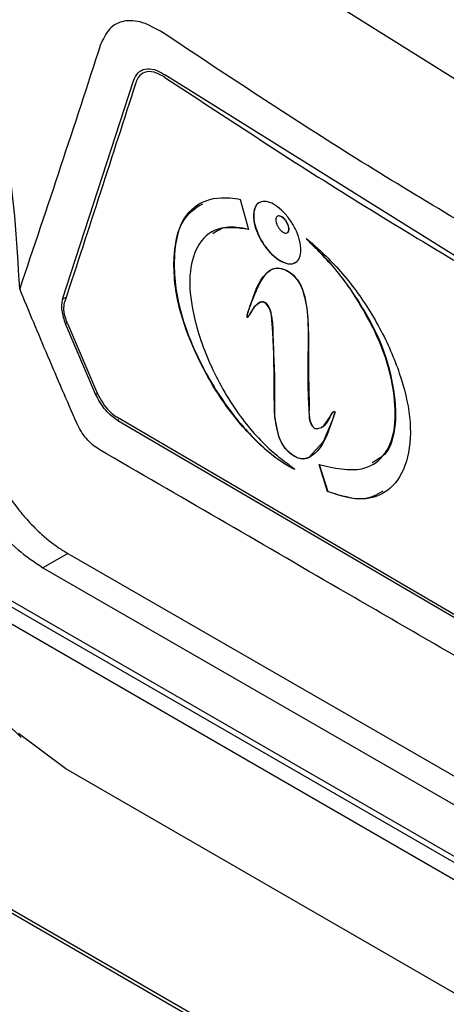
# Model space of a CAD drawing. Extents: x 106 to 315, y 19 to 260.
# Tile 116 of 132: x 256.43 to 259.9, y 202.96 to 210.97. Entities that reach past the tile are written whole.
import ezdxf

# ---------------------------------------------------------------- set-up
doc = ezdxf.new("R2010")
doc.units = 0
doc.layers.get('0').update_dxf_attribs({"linetype": 'CONTINUOUS'})

msp = doc.modelspace()

# ---------------------------------------------------------------- linework, layer by layer
at = {"color": 7, "linetype": 'CONTINUOUS'}
for p, q in [((257.5659, 211.9978), (260.5017, 210.1565)), ((256.7808, 208.6957), (257.3578, 210.4736)), ((257.4317, 210.5336), (257.4316, 210.5335)), ((260.6348, 208.635), (257.6124, 210.5222)), ((258.226, 209.5082), (258.2937, 209.2646)), ((258.5293, 209.3716), (258.5273, 209.3704)), ((257.9948, 209.243), (257.9926, 209.2418)), ((258.6076, 209.2372), (258.6096, 209.2384)), ((258.3798, 208.6676), (258.3778, 208.6664)), ((257.0496, 207.9247), (256.8045, 208.4958)), ((256.8208, 208.4982), (257.066, 207.9271)), ((260.9312, 205.5643), (257.2276, 207.7336)), ((257.2293, 207.7097), (260.934, 205.541)), ((258.8872, 207.6529), (258.8892, 207.6541)), ((258.9356, 207.1316), (258.8658, 207.3502)), ((258.8679, 207.3514), (258.9376, 207.1328)), ((259.3035, 207.3518), (259.3056, 207.353)), ((258.9376, 207.1328), (258.9356, 207.1316)), ((256.8231, 206.6278), (256.621, 206.5115)), ((256.8231, 206.6278), (264.6345, 202.1184)), ((260.5198, 203.841), (255.8327, 206.5469)), ((255.8203, 206.5065), (260.5191, 203.7939)), ((256.621, 206.5115), (260.5267, 204.2568)), ((261.7368, 200.5973), (253.0494, 205.6123)), ((253.063, 205.6378), (261.7503, 200.6227)), ((256.8066, 204.8737), (256.422, 205.1633)), ((261.7399, 202.0257), (256.8066, 204.8737))]:
    msp.add_line(p, q, dxfattribs=at)
at = {"color": 8, "linetype": 'CONTINUOUS'}
for p, q in [((257.6134, 210.5009), (257.6133, 210.5009)), ((256.7808, 208.6957), (256.8107, 208.713)), ((256.8189, 208.504), (256.8045, 208.4958)), ((257.0496, 207.9247), (257.0636, 207.9327)), ((257.237, 207.7142), (257.2293, 207.7097))]:
    msp.add_line(p, q, dxfattribs=at)
at = {"color": 7, "linetype": 'CONTINUOUS', "flags": 128}
for points in [[(258.8856, 207.6557), (258.9017, 207.6637), (258.9538, 207.7364), (258.9768, 207.776), (258.986, 207.7814), (258.9889, 207.7818), (258.9905, 207.7815), (258.9911, 207.7813), (258.9917, 207.7808), (258.9921, 207.7804), (258.9924, 207.7799), (258.9927, 207.7792), (258.993, 207.778), (258.9928, 207.7742), (258.9895, 207.7617), (258.9744, 207.7137), (258.9005, 207.5348), (258.7819, 207.4069), (258.7359, 207.3949), (258.6882, 207.4043), (258.635, 207.4371), (258.5907, 207.4821), (258.5629, 207.5235), (258.5395, 207.5778), (258.5057, 207.7373), (258.5065, 208.0759), (258.4915, 208.4246), (258.4788, 208.563), (258.4709, 208.5984), (258.4597, 208.6264), (258.4477, 208.6462), (258.4374, 208.6582), (258.4261, 208.6668), (258.4113, 208.6725), (258.3902, 208.6718), (258.3378, 208.6331), (258.3101, 208.5901), (258.2958, 208.5642), (258.2892, 208.5531), (258.2858, 208.5485), (258.2841, 208.5467), (258.2832, 208.5462), (258.2829, 208.5461), (258.2829, 208.5461)], [(260.5174, 203.6529), (258.1562, 205.0161), (255.7952, 206.379)]]:
    msp.add_lwpolyline(points, dxfattribs=at)
at = {"color": 7, "linetype": 'CONTINUOUS'}
for points, knots in [([(253.5391, 211.5366), (253.6701, 211.1663), (253.9119, 210.4827), (254.232, 209.5535), (254.4853, 208.8108), (254.6845, 208.2206), (254.8418, 207.7547), (254.9724, 207.3581), (255.1122, 206.9793), (255.3246, 206.4834), (255.7058, 205.8287), (256.1821, 205.3782), (256.443, 205.1313)], [0, 0, 0, 0, 0.1582186, 0.2920689, 0.3996254, 0.4794098, 0.5462134, 0.6035852, 0.6623099, 0.7260013, 0.8498697, 1, 1, 1, 1]), ([(256.4323, 208.7805), (256.4093, 209.1758), (256.3631, 209.9667), (256.1241, 210.7103), (256.0045, 211.0822)], [0, 0, 0, 0, 0.499827, 1, 1, 1, 1]), ([(257.598, 210.8639), (257.5412, 210.8962), (257.4277, 210.9607), (257.2768, 210.9691), (257.1557, 210.9093), (257.1118, 210.8147), (257.0899, 210.7674)], [0, 0, 0, 0, 0.250223, 0.500089, 0.749862, 1, 1, 1, 1]), ([(260.6113, 208.9714), (260.0934, 209.2784), (259.0574, 209.8925), (258.0845, 210.5401), (257.598, 210.8639)], [0, 0, 0, 0, 0.500004, 1, 1, 1, 1]), ([(257.0899, 210.7674), (256.9822, 210.4373), (256.7667, 209.7771), (256.5438, 209.1127), (256.4323, 208.7805)], [0, 0, 0, 0, 0.499984, 1, 1, 1, 1]), ([(257.3578, 210.4736), (257.3685, 210.4976), (257.3896, 210.5449), (257.4507, 210.5746), (257.5267, 210.5713), (257.5836, 210.5387), (257.6124, 210.5222)], [0, 0, 0, 0, 0.2530974, 0.5000754, 0.7468907, 1, 1, 1, 1]), ([(257.6133, 210.5009), (257.5831, 210.5179), (257.5224, 210.5518), (257.4462, 210.5485), (257.3981, 210.511), (257.3819, 210.4712), (257.3756, 210.4556)], [0, 0, 0, 0, 0.282763, 0.566547, 0.828716, 1, 1, 1, 1]), ([(257.6133, 210.5009), (258.1023, 210.1789), (259.081, 209.5345), (260.1177, 208.921), (260.6364, 208.6141)], [0, 0, 0, 0, 0.499716, 1, 1, 1, 1]), ([(257.3756, 210.4556), (257.2805, 210.1599), (257.0904, 209.5687), (256.8964, 208.975), (256.7994, 208.6781)], [0, 0, 0, 0, 0.499997, 1, 1, 1, 1]), ([(258.2937, 209.2646), (258.2064, 209.276), (258.0309, 209.2988), (257.8677, 209.147), (257.8017, 208.9014), (257.8326, 208.5699), (257.9628, 208.1744), (258.1868, 207.7708), (258.4217, 207.5063), (258.5779, 207.3806), (258.641, 207.3361), (258.663, 207.3173), (258.665, 207.3154), (258.6656, 207.3144), (258.6658, 207.3141), (258.6658, 207.3139), (258.6658, 207.3138), (258.6657, 207.3136), (258.6653, 207.3134), (258.663, 207.3138), (258.6531, 207.3179), (258.6124, 207.3394), (258.4889, 207.4168), (258.2824, 207.6024), (258.0421, 207.9102), (257.8513, 208.2641), (257.7007, 208.6736), (257.6703, 209.0437), (257.7365, 209.3341), (257.8921, 209.4989), (258.0727, 209.5337), (258.1973, 209.513), (258.226, 209.5082)], [0, 0, 0, 0, 0.062345, 0.125303, 0.178813, 0.232255, 0.300715, 0.368764, 0.427598, 0.452831, 0.465423, 0.46621, 0.466606, 0.466672, 0.46671, 0.466742, 0.466773, 0.466814, 0.466888, 0.467142, 0.468358, 0.473194, 0.492537, 0.544304, 0.600313, 0.659709, 0.716564, 0.796273, 0.853649, 0.910857, 0.979413, 1, 1, 1, 1]), ([(257.9177, 209.4706), (257.8619, 209.4356), (257.7388, 209.3584), (257.6715, 209.047), (257.7099, 208.6181), (257.9087, 208.1332), (258.1658, 207.7397), (258.3935, 207.5011), (258.5397, 207.3877), (258.612, 207.3427), (258.6452, 207.324), (258.6596, 207.3172), (258.6642, 207.3153), (258.6665, 207.3147), (258.6673, 207.3146), (258.6677, 207.3147), (258.6677, 207.3148), (258.6678, 207.3148)], [0, 0, 0, 0, 0.122891, 0.271093, 0.450524, 0.625769, 0.778507, 0.893402, 0.950343, 0.978648, 0.992797, 0.996295, 0.998779, 0.999301, 0.999761, 0.999992, 1, 1, 1, 1]), ([(258.7179, 209.1163), (258.7176, 209.0925), (258.717, 209.0449), (258.6884, 208.999), (258.6427, 208.9792), (258.5833, 208.9888), (258.5175, 209.0266), (258.4527, 209.088), (258.3964, 209.1662), (258.3548, 209.2523), (258.3323, 209.3369), (258.3315, 209.4104), (258.3526, 209.4645), (258.3932, 209.493), (258.4487, 209.4924), (258.5129, 209.4628), (258.5783, 209.4078), (258.6378, 209.3338), (258.6845, 209.2495), (258.7108, 209.1739), (258.7159, 209.1323), (258.7179, 209.1163)], [0, 0, 0, 0, 0.053993, 0.107983, 0.162008, 0.215935, 0.269665, 0.323198, 0.376609, 0.430014, 0.483522, 0.537202, 0.59106, 0.645041, 0.699028, 0.752886, 0.806523, 0.859952, 0.913288, 0.966701, 1, 1, 1, 1]), ([(258.3811, 209.4822), (258.381, 209.4822), (258.3643, 209.4788), (258.3455, 209.4461), (258.3309, 209.3865), (258.3404, 209.3065), (258.3708, 209.2199), (258.419, 209.1353), (258.4794, 209.0629), (258.5455, 209.0097), (258.6083, 208.9842), (258.6531, 208.9808), (258.6692, 208.9948), (258.6729, 208.9981)], [0, 0, 0, 0, 0.000489, 0.108345, 0.216377, 0.324312, 0.431957, 0.539226, 0.646186, 0.753007, 0.859918, 0.967134, 1, 1, 1, 1]), ([(258.62, 209.2707), (258.6199, 209.2642), (258.6197, 209.2511), (258.6118, 209.2386), (258.5994, 209.2331), (258.5832, 209.2358), (258.5652, 209.2462), (258.5476, 209.263), (258.5322, 209.2844), (258.5208, 209.3079), (258.5146, 209.331), (258.5144, 209.3511), (258.5201, 209.3659), (258.5312, 209.3737), (258.5464, 209.3735), (258.5639, 209.3654), (258.5819, 209.3504), (258.5982, 209.3302), (258.6109, 209.3071), (258.6181, 209.2864), (258.6194, 209.275), (258.62, 209.2707)], [0, 0, 0, 0, 0.053975, 0.107947, 0.161962, 0.215906, 0.269664, 0.323212, 0.376616, 0.429997, 0.483485, 0.537165, 0.591048, 0.64505, 0.699033, 0.752873, 0.806497, 0.859929, 0.91329, 0.966713, 1, 1, 1, 1]), ([(258.622, 209.2718), (258.6209, 209.2791), (258.6188, 209.2935), (258.6084, 209.3175), (258.5941, 209.3397), (258.577, 209.3582), (258.5591, 209.3705), (258.5421, 209.376), (258.5336, 209.373), (258.5293, 209.3716)], [0, 0, 0, 0, 0.143328, 0.286714, 0.429642, 0.572153, 0.714608, 0.857387, 1, 1, 1, 1]), ([(258.0014, 209.2308), (258.0354, 209.2525), (258.1151, 209.3035), (258.2299, 209.2795), (258.2957, 209.2658)], [0, 0, 0, 0, 0.4261399, 1, 1, 1, 1]), ([(258.6091, 209.2392), (258.6117, 209.2408), (258.6182, 209.2446), (258.6222, 209.2569), (258.622, 209.2677), (258.622, 209.2718)], [0, 0, 0, 0, 0.297859, 0.728012, 1, 1, 1, 1]), ([(258.8658, 207.3502), (258.9896, 207.3234), (259.1981, 207.2784), (259.3999, 207.4036), (259.4906, 207.6135), (259.4876, 207.9122), (259.4119, 208.2465), (259.239, 208.6017), (259.0588, 208.88), (258.9027, 209.0461), (258.8245, 209.125), (258.7856, 209.1646), (258.7682, 209.1822), (258.762, 209.1895), (258.7611, 209.1906), (258.7609, 209.191), (258.7608, 209.1912), (258.7608, 209.1913), (258.7609, 209.1914), (258.7609, 209.1914), (258.761, 209.1915), (258.7616, 209.1913), (258.7639, 209.1897), (258.773, 209.1826), (258.8094, 209.1514), (258.9358, 209.0391), (259.1439, 208.8147), (259.3706, 208.4611), (259.5324, 208.0891), (259.6209, 207.7181), (259.6018, 207.3949), (259.4871, 207.1684), (259.3265, 207.0774), (259.1441, 207.0645), (259.0181, 207.1051), (258.9356, 207.1316)], [0, 0, 0, 0, 0.081611, 0.137532, 0.193524, 0.247977, 0.308715, 0.359206, 0.417004, 0.445845, 0.460196, 0.467371, 0.47096, 0.471409, 0.471522, 0.471578, 0.4716, 0.471615, 0.471629, 0.471642, 0.471666, 0.471731, 0.472006, 0.473096, 0.477445, 0.494835, 0.552729, 0.61081, 0.669426, 0.729303, 0.79545, 0.863156, 0.91944, 0.947273, 1, 1, 1, 1]), ([(258.769, 209.185), (258.7755, 209.1783), (258.8078, 209.1445), (258.9393, 209.0156), (259.1503, 208.7537), (259.3722, 208.3661), (259.4779, 207.9916), (259.4998, 207.665), (259.4363, 207.4402), (259.3336, 207.3852), (259.2977, 207.366)], [0, 0, 0, 0, 0.011626, 0.058101, 0.232574, 0.405844, 0.569908, 0.733037, 0.906762, 1, 1, 1, 1]), ([(258.2829, 208.5461), (258.2829, 208.5461), (258.2827, 208.5462), (258.2825, 208.5463), (258.2822, 208.5465), (258.282, 208.5469), (258.2816, 208.5478), (258.281, 208.5509), (258.2809, 208.5617), (258.283, 208.5788), (258.2969, 208.6159), (258.3419, 208.7489), (258.3963, 208.8981), (258.5096, 208.9534), (258.5654, 208.9469), (258.6178, 208.923), (258.6622, 208.8862), (258.6982, 208.8407), (258.7298, 208.7802), (258.7731, 208.6308), (258.7822, 208.3328), (258.7676, 208.0356), (258.7842, 207.7918), (258.7852, 207.7244), (258.7959, 207.689), (258.8052, 207.67), (258.8124, 207.6601), (258.8134, 207.6587)], [0, 0, 0, 0, 0.000162, 0.000278, 0.000395, 0.000532, 0.000762, 0.001458, 0.004598, 0.017086, 0.029534, 0.079206, 0.278767, 0.316769, 0.354858, 0.38211, 0.404423, 0.426846, 0.446716, 0.480584, 0.617254, 0.885294, 0.952277, 0.976549, 0.986176, 0.998114, 1, 1, 1, 1]), ([(258.285, 208.5473), (258.2852, 208.5473), (258.2863, 208.5475), (258.2891, 208.5514), (258.2998, 208.567), (258.3206, 208.6106), (258.3545, 208.6528), (258.3919, 208.6767), (258.417, 208.6738), (258.4319, 208.6664), (258.4446, 208.6548), (258.4574, 208.6367), (258.4706, 208.6101), (258.4889, 208.5369), (258.4997, 208.2925), (258.5007, 207.9817), (258.5045, 207.687), (258.5526, 207.5457), (258.5798, 207.4979), (258.6134, 207.458), (258.6532, 207.4236), (258.697, 207.4002), (258.748, 207.3921), (258.8377, 207.429), (258.9229, 207.5503), (258.9675, 207.6938), (258.9924, 207.7643), (258.995, 207.7751), (258.9951, 207.7785), (258.9949, 207.7797), (258.9946, 207.7807), (258.9943, 207.7814), (258.9938, 207.7819), (258.9932, 207.7824), (258.9918, 207.783), (258.9874, 207.7829), (258.9755, 207.7767), (258.9509, 207.7254), (258.9213, 207.6605), (258.8622, 207.6463), (258.8394, 207.6418), (258.8266, 207.6473), (258.8198, 207.6534), (258.8106, 207.6662), (258.7997, 207.6861), (258.7832, 207.7357), (258.7871, 207.8788), (258.7766, 208.1107), (258.7822, 208.3683), (258.7755, 208.5637), (258.7575, 208.6928), (258.733, 208.7766), (258.7053, 208.8339), (258.6712, 208.8794), (258.6327, 208.9145), (258.5841, 208.9427), (258.5282, 208.9552), (258.4455, 208.9326), (258.3857, 208.8301), (258.3339, 208.7184), (258.3059, 208.6368), (258.2909, 208.5978), (258.2849, 208.577), (258.2834, 208.5653), (258.283, 208.5584), (258.283, 208.5543), (258.2832, 208.5518), (258.2834, 208.5501), (258.2837, 208.5489), (258.284, 208.5481), (258.2842, 208.5477), (258.2844, 208.5475), (258.2847, 208.5474), (258.2849, 208.5473), (258.2849, 208.5473), (258.285, 208.5473)], [0, 0, 0, 0, 0.000186, 0.001018, 0.004314, 0.01748, 0.04216, 0.0545, 0.059512, 0.062374, 0.065266, 0.068499, 0.073135, 0.079773, 0.109839, 0.229222, 0.289534, 0.299735, 0.307936, 0.316122, 0.325375, 0.335852, 0.346719, 0.365066, 0.426809, 0.480364, 0.487041, 0.488714, 0.489027, 0.489353, 0.489473, 0.489595, 0.489703, 0.489827, 0.490046, 0.490729, 0.49349, 0.502845, 0.539681, 0.552555, 0.558929, 0.560324, 0.561735, 0.563648, 0.567981, 0.572811, 0.591236, 0.663601, 0.725056, 0.765407, 0.790567, 0.802915, 0.812322, 0.821771, 0.830402, 0.840006, 0.856606, 0.873702, 0.919428, 0.959232, 0.979297, 0.989384, 0.993835, 0.996383, 0.99781, 0.998618, 0.999081, 0.999381, 0.999682, 0.99976, 0.999822, 0.99987, 0.999919, 0.999988, 1, 1, 1, 1]), ([(256.896, 207.6882), (256.8173, 207.8694), (256.6602, 208.2316), (256.5083, 208.5975), (256.4323, 208.7805)], [0, 0, 0, 0, 0.500234, 1, 1, 1, 1]), ([(256.7808, 208.6957), (256.7774, 208.6816), (256.7708, 208.6544), (256.7733, 208.6037), (256.7836, 208.5505), (256.7977, 208.5136), (256.8045, 208.4958)], [0, 0, 0, 0, 0.262665, 0.50656, 0.761634, 1, 1, 1, 1]), ([(256.8208, 208.4982), (256.8139, 208.5167), (256.7974, 208.561), (256.7882, 208.6257), (256.7958, 208.6614), (256.7994, 208.6781)], [0, 0, 0, 0, 0.2752139, 0.6608901, 1, 1, 1, 1]), ([(257.2293, 207.7097), (257.213, 207.7205), (257.1796, 207.7428), (257.1305, 207.7929), (257.0841, 207.8545), (257.0613, 207.9009), (257.0496, 207.9247)], [0, 0, 0, 0, 0.231994, 0.475956, 0.731947, 1, 1, 1, 1]), ([(257.066, 207.9271), (257.0789, 207.9015), (257.1045, 207.8505), (257.16, 207.7839), (257.2028, 207.7486), (257.2252, 207.7351), (257.2276, 207.7336)], [0, 0, 0, 0, 0.3208159, 0.6416556, 0.9620302, 1, 1, 1, 1]), ([(257.0774, 207.4744), (257.0597, 207.486), (257.0243, 207.5093), (256.9739, 207.5616), (256.9287, 207.6218), (256.9069, 207.6661), (256.896, 207.6882)], [0, 0, 0, 0, 0.250057, 0.499888, 0.749765, 1, 1, 1, 1]), ([(256.1345, 207.4973), (256.1733, 207.4058), (256.25, 207.2248), (256.3862, 207.0262), (256.5083, 206.8821), (256.6234, 206.7678), (256.7291, 206.6856), (256.7989, 206.6419), (256.8168, 206.6314), (256.8214, 206.6287), (256.8226, 206.628), (256.823, 206.6278), (256.8231, 206.6278), (256.8231, 206.6277)], [0, 0, 0, 0, 0.251747, 0.498432, 0.602206, 0.745973, 0.935118, 0.983136, 0.995465, 0.998707, 0.999597, 0.999859, 1, 1, 1, 1]), ([(260.9746, 205.2146), (260.9534, 205.2267), (260.7657, 205.3351), (260.1152, 205.7112), (258.8365, 206.4516), (257.7261, 207.0972), (257.0774, 207.4744)], [0, 0, 0, 0, 0.016221, 0.144217, 0.5, 1, 1, 1, 1]), ([(255.9301, 207.3872), (255.9695, 207.294), (256.0477, 207.1089), (256.2189, 206.8595), (256.4129, 206.6495), (256.552, 206.5573), (256.621, 206.5115)], [0, 0, 0, 0, 0.255058, 0.50674, 0.755048, 1, 1, 1, 1]), ([(258.9376, 207.1328), (259.04, 207.0992), (259.2181, 207.0407), (259.3368, 207.1074), (259.3872, 207.1357)], [0, 0, 0, 0, 0.5750816, 1, 1, 1, 1])]:
    msp.add_open_spline(points, degree=3, knots=knots, dxfattribs=at)

doc.saveas('drawing.dxf')
